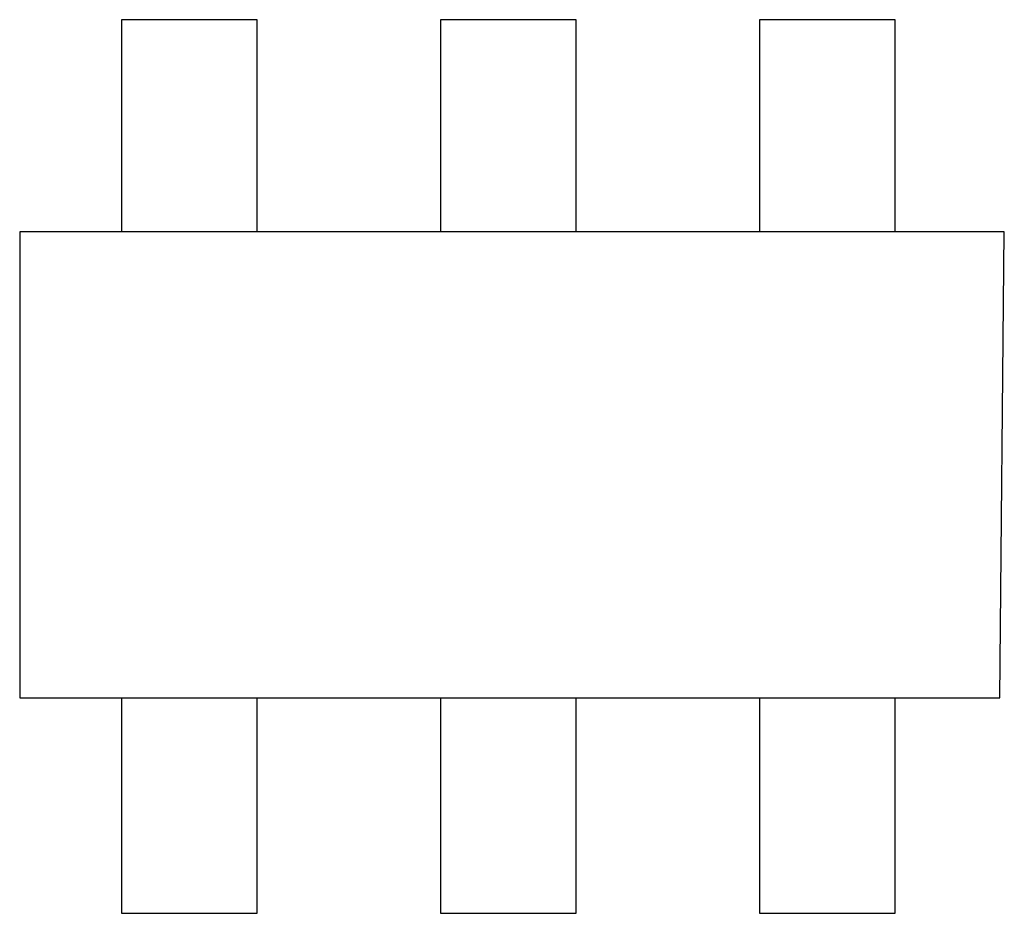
# Model space of a CAD drawing. Header units: millimetres. Extents: x 573 to 698, y 194 to 280.
# Tile 16 of 33: x 638.06 to 640.96, y 253.1 to 255.73. Entities that reach past the tile are written whole.
import ezdxf

# ---------------------------------------------------------------- set-up
doc = ezdxf.new("R2010")
doc.units = ezdxf.units.MM
doc.header["$LTSCALE"] = 30.734
doc.layers.get('0').update_dxf_attribs({"linetype": 'CONTINUOUS'})

msp = doc.modelspace()

# ---------------------------------------------------------------- linework, layer by layer
at = {"color": 7, "linetype": 'Continuous'}
for p, q in [((638.3629, 255.7307), (638.3629, 255.1057)), ((638.7629, 255.7307), (638.3629, 255.7307)), ((638.7629, 255.1057), (638.7629, 255.7307)), ((639.3027, 255.7307), (639.3027, 255.1057)), ((639.7027, 255.7307), (639.3027, 255.7307)), ((639.7027, 255.1057), (639.7027, 255.7307)), ((640.2425, 255.7307), (640.2425, 255.1057)), ((640.6425, 255.7307), (640.2425, 255.7307)), ((640.6425, 255.1057), (640.6425, 255.7307)), ((638.0629, 255.1057), (638.0629, 253.7319)), ((640.9636, 255.1057), (638.0629, 255.1057)), ((640.9505, 253.7319), (640.9636, 255.1057)), ((638.0629, 253.7319), (640.9505, 253.7319)), ((638.3629, 253.7319), (638.3629, 253.0969)), ((638.7629, 253.0969), (638.7629, 253.7319)), ((639.3027, 253.7319), (639.3027, 253.0969)), ((639.7027, 253.0969), (639.7027, 253.7319)), ((640.2425, 253.7319), (640.2425, 253.0969)), ((640.6425, 253.0969), (640.6425, 253.7319)), ((638.3629, 253.0969), (638.7629, 253.0969)), ((639.3027, 253.0969), (639.7027, 253.0969)), ((640.2425, 253.0969), (640.6425, 253.0969))]:
    msp.add_line(p, q, dxfattribs=at)

doc.saveas('drawing.dxf')
